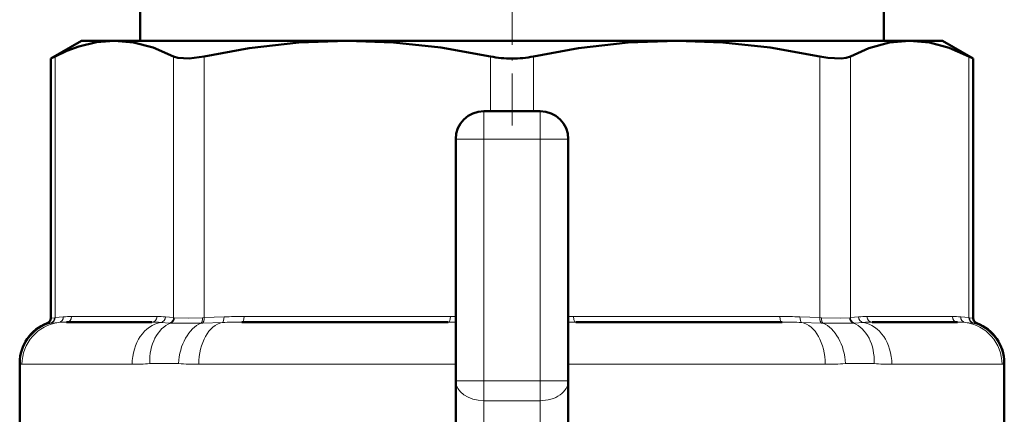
# Model space of a CAD drawing. Extents: x -1358 to 1757, y -1552 to 637.
# Tile 91 of 98: x 1688 to 1723, y -97 to -83. Entities that reach past the tile are written whole.
import ezdxf

# ---------------------------------------------------------------- set-up
doc = ezdxf.new("R2010")
doc.units = 0
doc.linetypes.add('DASHDOT', pattern=[18.5, 12, -3, 0.5, -3])

msp = doc.modelspace()

# ---------------------------------------------------------------- linework, layer by layer
at = {"color": 7, "linetype": 'DASHDOT', "lineweight": 18, "ltscale": 0.153835}
msp.add_line((1705.979, -86.393), (1705.979, -80.239), dxfattribs=at)
at = {"color": 7, "lineweight": 50}
for p, q in [((1692.758, -81.88), (1692.758, -83.38)), ((1719.199, -83.38), (1719.199, -81.88)), ((1690.678, -83.38), (1689.583, -84.012)), ((1690.678, -83.38), (1691.843, -83.38)), ((1691.843, -83.38), (1700.123, -83.38)), ((1700.123, -83.38), (1711.833, -83.38)), ((1711.833, -83.38), (1720.114, -83.38)), ((1720.114, -83.38), (1721.278, -83.38)), ((1721.278, -83.38), (1722.374, -84.012)), ((1689.735, -83.935), (1689.583, -84.012)), ((1722.374, -84.012), (1722.222, -83.935)), ((1689.583, -93.234), (1689.583, -84.012)), ((1722.374, -93.234), (1722.374, -84.012)), ((1704.979, -85.88), (1706.979, -85.88)), ((1703.979, -95.466), (1703.979, -86.88)), ((1707.979, -86.88), (1707.979, -95.466)), ((1693.177, -93.38), (1690.14, -93.38)), ((1703.713, -93.38), (1696.38, -93.38)), ((1715.577, -93.38), (1708.244, -93.38)), ((1721.817, -93.38), (1718.78, -93.38)), ((1688.479, -94.827), (1688.479, -96.989)), ((1723.479, -94.827), (1723.479, -98.536)), ((1703.979, -102.109), (1703.979, -95.466)), ((1707.979, -102.109), (1707.979, -95.466))]:
    msp.add_line(p, q, dxfattribs=at)
at = {"color": 7, "lineweight": 18}
for p, q in [((1689.735, -83.935), (1689.735, -93.221)), ((1693.951, -93.221), (1693.951, -83.935)), ((1695.034, -83.935), (1695.034, -93.221)), ((1705.213, -85.88), (1705.213, -83.935)), ((1706.744, -83.935), (1706.744, -85.88)), ((1716.923, -93.221), (1716.923, -83.935)), ((1718.006, -83.935), (1718.006, -93.221)), ((1722.222, -93.221), (1722.222, -83.935)), ((1704.979, -85.88), (1704.979, -86.88)), ((1706.979, -85.88), (1706.979, -86.88)), ((1703.979, -86.88), (1704.979, -86.88)), ((1704.979, -86.88), (1704.979, -95.466)), ((1706.979, -86.88), (1704.979, -86.88)), ((1706.979, -95.466), (1706.979, -86.88)), ((1706.979, -86.88), (1707.979, -86.88)), ((1689.582, -93.415), (1689.453, -93.422)), ((1689.602, -93.414), (1689.582, -93.415)), ((1689.583, -93.234), (1689.714, -93.223)), ((1689.868, -93.391), (1689.602, -93.414)), ((1689.714, -93.223), (1689.735, -93.221)), ((1689.735, -93.221), (1690.028, -93.193)), ((1690.324, -93.18), (1693.362, -93.18)), ((1693.813, -93.414), (1693.492, -93.391)), ((1693.658, -93.193), (1693.951, -93.221)), ((1693.84, -93.415), (1693.813, -93.414)), ((1693.951, -93.221), (1693.974, -93.223)), ((1694.984, -93.414), (1694.928, -93.415)), ((1694.982, -93.223), (1695.034, -93.221)), ((1695.682, -93.391), (1694.984, -93.414)), ((1695.034, -93.221), (1695.742, -93.193)), ((1696.457, -93.18), (1703.79, -93.18)), ((1703.979, -93.381), (1703.713, -93.38)), ((1703.79, -93.18), (1703.978, -93.181)), ((1708.244, -93.38), (1707.978, -93.381)), ((1707.979, -93.181), (1708.167, -93.18)), ((1708.167, -93.18), (1715.5, -93.18)), ((1716.215, -93.193), (1716.923, -93.221)), ((1716.972, -93.414), (1716.275, -93.391)), ((1716.923, -93.221), (1716.975, -93.223)), ((1717.029, -93.415), (1716.972, -93.414)), ((1717.983, -93.223), (1718.006, -93.221)), ((1718.006, -93.221), (1718.299, -93.193)), ((1718.144, -93.414), (1718.117, -93.415)), ((1718.465, -93.391), (1718.144, -93.414)), ((1718.595, -93.18), (1721.633, -93.18)), ((1721.928, -93.193), (1722.222, -93.221)), ((1722.354, -93.414), (1722.089, -93.391)), ((1722.222, -93.221), (1722.243, -93.223)), ((1722.243, -93.223), (1722.374, -93.234)), ((1722.375, -93.415), (1722.354, -93.414)), ((1722.504, -93.422), (1722.375, -93.415)), ((1688.493, -94.854), (1688.479, -94.827)), ((1723.479, -94.827), (1723.464, -94.854)), ((1688.559, -94.88), (1692.477, -94.88)), ((1694.124, -94.854), (1693.105, -94.854)), ((1694.845, -94.88), (1703.979, -94.88)), ((1707.979, -94.88), (1717.112, -94.88)), ((1718.852, -94.854), (1717.833, -94.854)), ((1719.48, -94.88), (1723.398, -94.88)), ((1703.979, -95.466), (1704.979, -95.466)), ((1704.979, -95.466), (1706.979, -95.466)), ((1704.979, -95.466), (1704.979, -96.173)), ((1706.979, -95.466), (1706.979, -96.173)), ((1706.979, -95.466), (1707.979, -95.466)), ((1704.979, -102.661), (1704.979, -96.173)), ((1706.979, -96.173), (1704.979, -96.173)), ((1706.979, -96.173), (1706.979, -102.661))]:
    msp.add_line(p, q, dxfattribs=at)
at = {"color": 7, "linetype": 'DASHDOT', "lineweight": 18, "ltscale": 0.257574}
msp.add_line((1704.979, -96.324), (1704.979, -86.021), dxfattribs=at)
at = {"color": 7, "linetype": 'DASHDOT', "lineweight": 18, "ltscale": 0.257589}
msp.add_line((1706.979, -86.021), (1706.979, -96.325), dxfattribs=at)
at = {"color": 7, "linetype": 'DASHDOT', "lineweight": 18, "ltscale": 0.060001}
for p, q in [((1704.778, -86.88), (1707.178, -86.88)), ((1704.778, -95.466), (1707.178, -95.466))]:
    msp.add_line(p, q, dxfattribs=at)
at = {"color": 7, "lineweight": 50}
for points in [[(1691.843, -83.38), (1691.21, -83.431), (1690.577, -83.584), (1690.155, -83.74), (1689.735, -83.935)], [(1693.951, -83.935), (1693.218, -83.62), (1692.522, -83.439), (1691.843, -83.38)], [(1700.123, -83.38), (1698.402, -83.445), (1696.632, -83.645), (1695.034, -83.935)], [(1705.213, -83.935), (1703.444, -83.621), (1701.763, -83.439), (1700.123, -83.38)], [(1711.833, -83.38), (1710.112, -83.445), (1708.342, -83.645), (1706.744, -83.935)], [(1716.923, -83.935), (1715.155, -83.621), (1713.474, -83.439), (1711.833, -83.38)], [(1720.114, -83.38), (1719.401, -83.445), (1718.668, -83.645), (1718.006, -83.935)], [(1722.222, -83.935), (1721.523, -83.632), (1720.82, -83.444), (1720.114, -83.38)], [(1695.034, -83.935), (1694.499, -84.009), (1694.096, -83.985), (1693.951, -83.935)], [(1718.006, -83.935), (1717.861, -83.985), (1717.677, -84.009), (1717.207, -83.985), (1716.923, -83.935)]]:
    msp.add_lwpolyline(points, dxfattribs=at)
at = {"color": 7, "lineweight": 18}
for points in [[(1693.974, -93.223), (1694.484, -93.234), (1694.982, -93.223)], [(1716.975, -93.223), (1717.672, -93.234), (1717.983, -93.223)]]:
    msp.add_lwpolyline(points, dxfattribs=at)
at = {"color": 7, "lineweight": 50}
for centre, radius, start, end in [((1705.967, -80.285), 3.727, 258.3238, 270.1707), ((1705.989, -80.283), 3.729, 269.8321, 281.6725), ((1704.979, -86.88), 1, 90, 180), ((1706.979, -86.88), 1, 0, 90), ((1689.979, -94.827), 1.5, 110.5177, 180), ((1689.383, -93.234), 0.2, 290.5165, 359.9999), ((1722.574, -93.234), 0.2, 180.0001, 249.4835), ((1721.979, -94.827), 1.5, 359.9834, 69.4823)]:
    msp.add_arc(centre, radius, start, end, dxfattribs=at)
at = {"color": 7, "lineweight": 18}
for centre, radius, start, end in [((1689.995, -94.859), 1.502, 105.9772, 179.784), ((1689.517, -93.23), 0.196, 289.2011, 2.0769), ((1689.54, -93.23), 0.195, 288.8448, 2.6072), ((1689.836, -93.203), 0.192, 279.6889, 3.0559), ((1690.126, -96.34), 2.96, 89.7465, 95.0069), ((1690.311, -96.308), 3.128, 89.7592, 95.1871), ((1693.191, -97.401), 4.021, 85.7024, 90.1944), ((1693.375, -96.308), 3.128, 84.8129, 90.2408), ((1693.458, -93.196), 0.199, 279.7602, 1.0432), ((1693.749, -93.223), 0.202, 288.6376, 0.5069), ((1694.357, -71.427), 21.995, 268.6539, 271.4886), ((1693.772, -93.226), 0.202, 289.9883, 0.854), ((1696.348, -113.033), 19.653, 89.9051, 91.9429), ((1696.425, -111.36), 18.18, 89.8986, 92.1508), ((1715.532, -111.36), 18.18, 87.8492, 90.1014), ((1715.609, -113.033), 19.653, 88.0571, 90.0949), ((1717.6, -71.417), 22.005, 268.5123, 271.3456), ((1718.185, -93.226), 0.202, 179.146, 250.0117), ((1718.208, -93.223), 0.202, 179.4931, 251.3624), ((1718.582, -96.308), 3.128, 89.7592, 95.1871), ((1718.498, -93.196), 0.199, 178.9568, 260.2398), ((1718.766, -97.401), 4.021, 89.8056, 94.2976), ((1721.646, -96.308), 3.128, 84.8129, 90.2408), ((1721.83, -96.34), 2.96, 84.9931, 90.2535), ((1722.121, -93.203), 0.192, 176.9441, 260.3111), ((1722.417, -93.23), 0.195, 177.3928, 251.1552), ((1722.439, -93.23), 0.196, 177.9231, 250.7989), ((1721.962, -94.859), 1.502, 0.216, 74.0228), ((1688.549, -94.807), 0.073, 220.243, 277.8347), ((1692.497, -87.73), 7.149, 269.8403, 274.8785), ((1694.803, -85.936), 8.944, 265.6487, 270.2682), ((1717.155, -85.945), 8.935, 269.7295, 274.3536), ((1719.46, -87.723), 7.157, 265.1242, 270.157), ((1723.408, -94.807), 0.0729, 262.143, 319.7781)]:
    msp.add_arc(centre, radius, start, end, dxfattribs=at)
for centre, major_axis, ratio, start_param, end_param in [((1690.052, -94.88), (0, -1.5), 0.995414, 3.264935, 4.712389), ((1690.14, -93.18), (0, 0.2), 0.92388, 3.141593, 4.712389), ((1693.634, -94.88), (0, -1.5), 0.771505, 3.264935, 4.712389), ((1694.208, -94.854), (0.143, -1.493), 0.734075, 3.351169, 4.642046), ((1693.177, -93.18), (0, 0.2), 0.92388, 3.141593, 4.712389), ((1695.14, -94.854), (-0.132, -1.494), 0.675962, 3.481187, 4.772063), ((1695.799, -94.88), (0, -1.5), 0.636223, 3.264935, 4.712389), ((1694.9, -93.223), (0.007, -0.2), 0.408466, 0.272287, 1.557437), ((1694.957, -93.221), (0.008, -0.2), 0.382405, 0.255495, 1.554996), ((1695.666, -93.193), (0.008, -0.2), 0.382432, 0.102908, 1.555785), ((1696.38, -93.18), (0, 0.2), 0.382683, 3.141593, 4.712389), ((1703.713, -93.18), (0, 0.2), 0.382683, 3.141593, 4.712389), ((1708.244, -93.18), (0, 0.2), 0.382683, 1.570796, 3.141593), ((1715.577, -93.18), (0, 0.2), 0.382683, 1.570796, 3.141593), ((1716.291, -93.193), (-0.008, -0.2), 0.382432, 4.727401, 6.180277), ((1716.158, -94.88), (0, 1.5), 0.636223, 4.712389, 6.159843), ((1717, -93.221), (-0.008, -0.2), 0.382405, 4.728189, 6.02769), ((1717.057, -93.223), (-0.007, -0.2), 0.408466, 4.725748, 6.010898), ((1716.817, -94.854), (0.132, -1.494), 0.675962, 1.511122, 2.801999), ((1717.748, -94.854), (-0.143, -1.493), 0.734075, 1.64114, 2.932016), ((1718.323, -94.88), (0, 1.5), 0.771505, 4.712389, 6.159843), ((1718.78, -93.18), (0, -0.2), 0.92388, 4.712389, 6.283185), ((1721.817, -93.18), (0, -0.2), 0.92388, 4.712389, 6.283185), ((1721.905, -94.88), (0, 1.5), 0.995414, 4.712389, 6.159843), ((1704.979, -95.466), (-1, 0), 0.707107, 0, 1.570796), ((1706.979, -95.466), (-1, 0), 0.707107, 1.570796, 3.141593)]:
    msp.add_ellipse(centre, major_axis=major_axis, ratio=ratio, start_param=start_param, end_param=end_param, dxfattribs=at)

doc.saveas('drawing.dxf')
